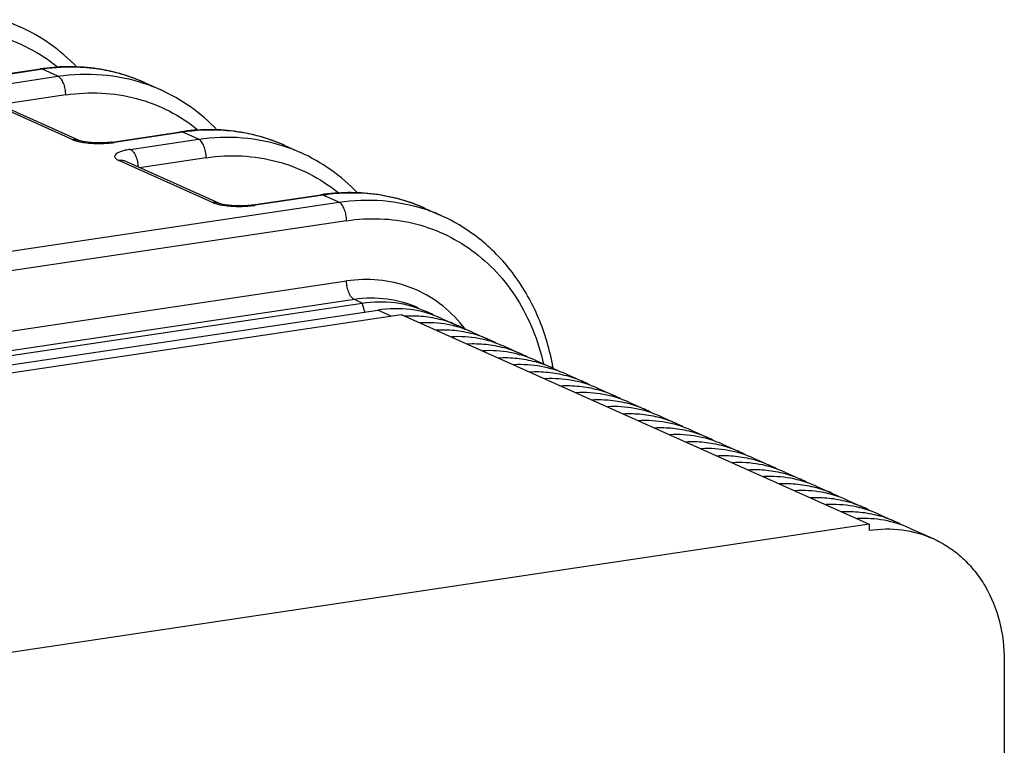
# Model space of a CAD drawing. Header units: millimetres. Extents: x 0 to 559, y 0 to 432.
# Tile 9 of 12: x 213 to 245, y 134 to 157. Entities that reach past the tile are written whole.
import ezdxf

# ---------------------------------------------------------------- set-up
doc = ezdxf.new("R2010")
doc.units = ezdxf.units.MM
doc.header["$LTSCALE"] = 30.734
doc.layers.get('0').update_dxf_attribs({"linetype": 'CONTINUOUS'})

msp = doc.modelspace()

# ---------------------------------------------------------------- linework, layer by layer
at = {"color": 7, "linetype": 'CONTINUOUS'}
for p, q in [((212.705, 156.761), (213.205, 156.537)), ((211.674, 154.857), (213.858, 155.183)), ((213.932, 155.172), (211.748, 154.845)), ((214.432, 154.947), (213.932, 155.172)), ((212.248, 154.621), (214.432, 154.947)), ((217.205, 154.744), (217.705, 154.52)), ((214.682, 154.352), (212.549, 154.034)), ((214.882, 152.923), (211.882, 154.267)), ((215.087, 152.896), (212.087, 154.241)), ((216.174, 152.839), (218.358, 153.166)), ((218.432, 153.154), (216.248, 152.828)), ((218.932, 152.93), (218.432, 153.154)), ((215.102, 152.89), (215.087, 152.896)), ((216.748, 152.604), (218.932, 152.93)), ((221.705, 152.727), (222.205, 152.503)), ((219.382, 150.905), (216.382, 152.25)), ((216.587, 152.223), (216.584, 152.225)), ((219.587, 150.879), (216.587, 152.223)), ((219.182, 152.335), (217.049, 152.016)), ((197.205, 146.994), (223.432, 150.913)), ((219.602, 150.872), (219.587, 150.879)), ((220.674, 150.822), (222.858, 151.148)), ((222.932, 151.137), (220.748, 150.811)), ((223.432, 150.913), (222.932, 151.137)), ((226.205, 150.71), (226.705, 150.485)), ((223.682, 150.318), (197.455, 146.399)), ((158.73, 138.68), (223.682, 148.386)), ((223.932, 147.791), (158.98, 138.085)), ((224.182, 147.679), (223.932, 147.791)), ((159.23, 137.973), (224.182, 147.679)), ((159.73, 137.749), (224.682, 147.455)), ((224.263, 147.392), (224.182, 147.679)), ((225.109, 147.263), (224.682, 147.455)), ((160.48, 137.606), (225.432, 147.312)), ((225.432, 147.312), (240.432, 140.587)), ((226.728, 147.188), (227.228, 146.963)), ((227.728, 146.739), (228.228, 146.515)), ((228.728, 146.291), (229.228, 146.067)), ((229.728, 145.843), (230.228, 145.619)), ((230.728, 145.394), (231.228, 145.17)), ((231.728, 144.946), (232.228, 144.722)), ((232.728, 144.498), (233.228, 144.274)), ((233.728, 144.05), (234.228, 143.825)), ((234.728, 143.601), (235.228, 143.377)), ((235.728, 143.153), (236.228, 142.929)), ((236.728, 142.705), (237.228, 142.481)), ((237.728, 142.256), (238.228, 142.032)), ((238.728, 141.808), (239.228, 141.584)), ((239.728, 141.36), (240.228, 141.136)), ((240.728, 140.912), (241.228, 140.687)), ((240.432, 140.587), (175.48, 130.882)), ((240.432, 140.587), (240.432, 140.394)), ((241.728, 140.463), (242.478, 140.127)), ((244.762, 136.212), (244.762, 63.767))]:
    msp.add_line(p, q, dxfattribs=at)
for points in [[(216.174, 152.839), (216.147, 152.835), (216.019, 152.821), (215.884, 152.813), (215.749, 152.81), (215.618, 152.813), (215.497, 152.82), (215.388, 152.831), (215.293, 152.844), (215.213, 152.859), (215.15, 152.874), (215.107, 152.888), (215.102, 152.89)], [(220.674, 150.822), (220.647, 150.818), (220.519, 150.804), (220.384, 150.796), (220.249, 150.793), (220.118, 150.795), (219.997, 150.803), (219.888, 150.813), (219.793, 150.827), (219.713, 150.842), (219.65, 150.857), (219.607, 150.871), (219.602, 150.872)]]:
    msp.add_lwpolyline(points, dxfattribs=at)
for centre, radius, start, end in [((214.866, 149.425), 5.815, 82.3174, 83.2927), ((214.88, 149.511), 5.728, 75.9605, 82.3349), ((214.896, 149.579), 5.658, 74.0441, 75.9554), ((214.907, 149.616), 5.619, 65.8631, 74.0468), ((215.411, 149.401), 5.609, 65.8578, 71.4411), ((219.366, 147.408), 5.815, 82.3174, 83.2927), ((219.38, 147.494), 5.728, 75.9605, 82.3349), ((214.941, 152.573), 0.354, 65.754, 68.8241), ((215.509, 154.711), 1.901, 257.3225, 258.6664), ((215.795, 155.944), 3.149, 275.087, 277.0032), ((215.842, 155.549), 2.752, 277.0186, 278.4826), ((219.396, 147.562), 5.658, 74.0441, 75.9554), ((219.407, 147.599), 5.619, 65.8631, 74.0468), ((219.911, 147.384), 5.609, 65.8578, 71.4411), ((219.441, 150.556), 0.354, 65.754, 68.8241), ((220.009, 152.694), 1.901, 257.3225, 258.6664), ((220.295, 153.926), 3.149, 275.0869, 277.0037), ((220.343, 153.532), 2.752, 277.0192, 278.4826), ((224.411, 145.367), 5.609, 65.8578, 71.4411), ((224.796, 144.217), 3.501, 61.6132, 65.8534), ((225.79, 143.754), 3.516, 65.8681, 74.6856), ((225.796, 143.769), 3.501, 61.6132, 65.8534), ((224.096, 144.291), 4.241, 36.7992, 40.5185), ((226.79, 143.306), 3.516, 65.8681, 74.6856), ((226.796, 143.32), 3.501, 61.6132, 65.8534), ((227.79, 142.858), 3.516, 65.8681, 74.6856), ((227.796, 142.872), 3.501, 61.6132, 65.8534), ((228.79, 142.41), 3.516, 65.8681, 74.6856), ((228.796, 142.424), 3.501, 61.6132, 65.8534), ((222.522, 144.217), 7.902, 10.0024, 10.3058), ((229.79, 141.961), 3.516, 65.8681, 74.6856), ((229.796, 141.976), 3.501, 61.6132, 65.8534), ((230.79, 141.513), 3.516, 65.8681, 74.6856), ((230.796, 141.527), 3.501, 61.6132, 65.8534), ((231.79, 141.065), 3.516, 65.8681, 74.6856), ((231.796, 141.079), 3.501, 61.6132, 65.8534), ((232.79, 140.616), 3.516, 65.8681, 74.6856), ((232.796, 140.631), 3.501, 61.6132, 65.8534), ((233.79, 140.168), 3.516, 65.8681, 74.6856), ((233.796, 140.182), 3.501, 61.6132, 65.8534), ((234.79, 139.72), 3.516, 65.8681, 74.6856), ((234.796, 139.734), 3.501, 61.6132, 65.8534), ((235.79, 139.272), 3.516, 65.8681, 74.6856), ((235.796, 139.286), 3.501, 61.6132, 65.8534), ((236.79, 138.823), 3.516, 65.8681, 74.6856), ((236.796, 138.838), 3.501, 61.6132, 65.8534), ((237.79, 138.375), 3.516, 65.8681, 74.6856), ((237.796, 138.389), 3.501, 61.6132, 65.8534), ((238.79, 137.927), 3.516, 65.8681, 74.6856), ((238.796, 137.941), 3.501, 61.6132, 65.8534), ((239.79, 137.478), 3.516, 65.8681, 74.6856), ((239.796, 137.493), 3.501, 61.6132, 65.8534)]:
    msp.add_arc(centre, radius, start, end, dxfattribs=at)
for points, knots in [([(215.035, 155.242), (214.774, 155.515), (214.202, 156.009), (213.546, 156.384), (213.205, 156.537)], [0, 0, 0, 0, 0.502241, 1, 1, 1, 1]), ([(210.182, 156.37), (210.562, 156.426), (211.328, 156.467), (212.455, 156.293), (213.511, 155.889), (214.14, 155.477), (214.43, 155.241)], [0, 0, 0, 0, 0.255104, 0.504801, 0.752002, 1, 1, 1, 1]), ([(217.205, 154.744), (216.948, 154.859), (216.415, 155.052), (215.58, 155.223), (214.72, 155.273), (214.145, 155.226), (213.858, 155.183)], [0, 0, 0, 0, 0.246938, 0.495148, 0.745824, 1, 1, 1, 1]), ([(213.932, 155.172), (213.926, 155.174), (213.903, 155.183), (213.877, 155.186), (213.858, 155.183)], [0, 0, 0, 0, 0.265297, 1, 1, 1, 1]), ([(215.545, 155.2), (215.413, 155.216), (214.876, 155.26), (214.333, 155.231), (213.932, 155.172)], [0, 0, 0, 0, 0.247354, 1, 1, 1, 1]), ([(214.432, 154.947), (214.898, 155.017), (215.837, 155.053), (216.76, 154.865), (217.196, 154.719)], [0, 0, 0, 0, 0.505717, 1, 1, 1, 1]), ([(214.682, 154.352), (214.682, 154.417), (214.669, 154.545), (214.618, 154.721), (214.543, 154.862), (214.47, 154.93), (214.432, 154.947)], [0, 0, 0, 0, 0.289815, 0.571605, 0.814303, 1, 1, 1, 1]), ([(214.682, 154.352), (215.062, 154.409), (215.828, 154.449), (216.955, 154.275), (218.011, 153.871), (218.64, 153.459), (218.93, 153.223)], [0, 0, 0, 0, 0.255104, 0.504801, 0.752002, 1, 1, 1, 1]), ([(219.535, 153.225), (219.274, 153.497), (218.702, 153.992), (218.046, 154.367), (217.705, 154.52)], [0, 0, 0, 0, 0.502241, 1, 1, 1, 1]), ([(221.705, 152.727), (221.448, 152.842), (220.915, 153.035), (220.08, 153.206), (219.22, 153.256), (218.645, 153.209), (218.358, 153.166)], [0, 0, 0, 0, 0.246938, 0.495148, 0.745824, 1, 1, 1, 1]), ([(218.432, 153.154), (218.426, 153.157), (218.403, 153.166), (218.377, 153.168), (218.358, 153.166)], [0, 0, 0, 0, 0.265297, 1, 1, 1, 1]), ([(220.045, 153.183), (219.913, 153.198), (219.376, 153.243), (218.833, 153.214), (218.432, 153.154)], [0, 0, 0, 0, 0.247354, 1, 1, 1, 1]), ([(214.882, 152.923), (214.897, 152.925), (214.96, 152.931), (215.025, 152.92), (215.069, 152.903)], [0, 0, 0, 0, 0.243554, 1, 1, 1, 1]), ([(214.882, 152.923), (214.897, 152.916), (214.965, 152.889), (215.036, 152.869), (215.092, 152.857)], [0, 0, 0, 0, 0.217511, 1, 1, 1, 1]), ([(215.136, 152.847), (215.283, 152.818), (215.597, 152.787), (215.912, 152.793), (216.074, 152.807)], [0, 0, 0, 0, 0.480605, 1, 1, 1, 1]), ([(216.174, 152.839), (216.193, 152.842), (216.219, 152.839), (216.243, 152.831), (216.248, 152.828)], [0, 0, 0, 0, 0.744122, 1, 1, 1, 1]), ([(218.932, 152.93), (219.398, 153), (220.337, 153.036), (221.26, 152.848), (221.696, 152.702)], [0, 0, 0, 0, 0.505717, 1, 1, 1, 1]), ([(219.182, 152.335), (219.182, 152.4), (219.169, 152.528), (219.118, 152.704), (219.043, 152.844), (218.97, 152.913), (218.932, 152.93)], [0, 0, 0, 0, 0.289815, 0.571605, 0.814303, 1, 1, 1, 1]), ([(216.748, 152.604), (216.695, 152.596), (216.596, 152.578), (216.463, 152.542), (216.359, 152.501), (216.286, 152.456), (216.25, 152.409), (216.247, 152.37), (216.256, 152.344), (216.275, 152.319), (216.315, 152.283), (216.354, 152.263), (216.382, 152.25)], [0, 0, 0, 0, 0.210872, 0.391783, 0.537704, 0.646767, 0.72404, 0.757154, 0.791705, 0.831447, 0.878771, 1, 1, 1, 1]), ([(216.748, 152.604), (216.783, 152.588), (216.852, 152.526), (216.928, 152.392), (216.981, 152.223), (216.996, 152.1), (216.998, 152.039)], [0, 0, 0, 0, 0.175946, 0.423329, 0.715535, 1, 1, 1, 1]), ([(224.035, 151.208), (223.774, 151.48), (223.202, 151.975), (222.546, 152.35), (222.205, 152.503)], [0, 0, 0, 0, 0.502241, 1, 1, 1, 1]), ([(216.587, 152.223), (216.554, 152.238), (216.486, 152.257), (216.416, 152.255), (216.382, 152.25)], [0, 0, 0, 0, 0.510391, 1, 1, 1, 1]), ([(219.182, 152.335), (219.562, 152.392), (220.328, 152.432), (221.455, 152.258), (222.511, 151.854), (223.14, 151.442), (223.43, 151.206)], [0, 0, 0, 0, 0.255104, 0.504801, 0.752002, 1, 1, 1, 1]), ([(226.205, 150.71), (225.948, 150.825), (225.415, 151.018), (224.58, 151.188), (223.72, 151.238), (223.145, 151.191), (222.858, 151.148)], [0, 0, 0, 0, 0.246938, 0.495148, 0.745824, 1, 1, 1, 1]), ([(226.205, 150.71), (225.954, 150.822), (225.435, 151.01), (224.619, 151.177), (223.777, 151.225), (223.213, 151.179), (222.932, 151.137)], [0, 0, 0, 0, 0.246253, 0.494078, 0.744919, 1, 1, 1, 1]), ([(219.382, 150.905), (219.397, 150.908), (219.46, 150.913), (219.525, 150.903), (219.569, 150.886)], [0, 0, 0, 0, 0.243554, 1, 1, 1, 1]), ([(219.382, 150.905), (219.397, 150.899), (219.465, 150.871), (219.536, 150.852), (219.592, 150.839)], [0, 0, 0, 0, 0.217511, 1, 1, 1, 1]), ([(222.932, 151.137), (222.926, 151.14), (222.903, 151.149), (222.877, 151.151), (222.858, 151.148)], [0, 0, 0, 0, 0.265297, 1, 1, 1, 1]), ([(223.432, 150.913), (223.898, 150.982), (224.837, 151.018), (225.76, 150.831), (226.196, 150.684)], [0, 0, 0, 0, 0.505717, 1, 1, 1, 1]), ([(223.682, 150.318), (223.682, 150.383), (223.669, 150.51), (223.618, 150.686), (223.543, 150.827), (223.47, 150.896), (223.432, 150.913)], [0, 0, 0, 0, 0.289815, 0.571605, 0.814303, 1, 1, 1, 1]), ([(219.636, 150.83), (219.783, 150.801), (220.097, 150.77), (220.412, 150.776), (220.574, 150.79)], [0, 0, 0, 0, 0.480605, 1, 1, 1, 1]), ([(220.674, 150.822), (220.693, 150.825), (220.719, 150.822), (220.743, 150.813), (220.748, 150.811)], [0, 0, 0, 0, 0.744122, 1, 1, 1, 1]), ([(223.682, 150.318), (224.038, 150.371), (224.754, 150.413), (225.811, 150.272), (226.81, 149.928), (227.722, 149.393), (228.519, 148.682), (229.18, 147.815), (229.687, 146.819), (229.911, 146.096), (229.995, 145.724)], [0, 0, 0, 0, 0.12511, 0.247666, 0.368889, 0.49018, 0.612932, 0.738335, 0.867223, 1, 1, 1, 1]), ([(230.296, 145.63), (230.199, 146.167), (229.897, 147.206), (229.239, 148.378), (228.569, 149.179), (228.005, 149.702), (227.383, 150.145), (226.935, 150.382), (226.705, 150.485)], [0, 0, 0, 0, 0.260635, 0.512688, 0.636181, 0.758274, 0.879388, 1, 1, 1, 1]), ([(227.32, 147.047), (227.1, 147.303), (226.6, 147.762), (225.701, 148.234), (224.705, 148.458), (224.021, 148.436), (223.682, 148.386)], [0, 0, 0, 0, 0.250552, 0.497547, 0.745844, 1, 1, 1, 1]), ([(223.932, 147.791), (223.894, 147.808), (223.822, 147.877), (223.747, 148.017), (223.695, 148.193), (223.682, 148.321), (223.682, 148.386)], [0, 0, 0, 0, 0.185697, 0.428395, 0.710185, 1, 1, 1, 1]), ([(225.978, 147.524), (225.664, 147.664), (224.985, 147.855), (224.28, 147.843), (223.932, 147.791)], [0, 0, 0, 0, 0.494015, 1, 1, 1, 1]), ([(224.182, 147.679), (224.53, 147.731), (225.235, 147.743), (225.914, 147.552), (226.228, 147.412)], [0, 0, 0, 0, 0.505985, 1, 1, 1, 1]), ([(226.728, 147.188), (226.414, 147.328), (225.735, 147.519), (225.03, 147.507), (224.682, 147.455)], [0, 0, 0, 0, 0.494015, 1, 1, 1, 1]), ([(225.551, 147.268), (225.749, 147.279), (226.143, 147.27), (226.531, 147.197), (226.719, 147.146)], [0, 0, 0, 0, 0.503699, 1, 1, 1, 1]), ([(227.728, 146.739), (227.469, 146.855), (226.916, 147.026), (226.339, 147.059), (226.051, 147.044)], [0, 0, 0, 0, 0.495796, 1, 1, 1, 1]), ([(226.551, 146.82), (226.749, 146.83), (227.143, 146.821), (227.531, 146.749), (227.719, 146.698)], [0, 0, 0, 0, 0.503699, 1, 1, 1, 1]), ([(228.728, 146.291), (228.469, 146.407), (227.916, 146.578), (227.339, 146.611), (227.051, 146.596)], [0, 0, 0, 0, 0.495796, 1, 1, 1, 1]), ([(227.551, 146.371), (227.749, 146.382), (228.143, 146.373), (228.531, 146.301), (228.719, 146.249)], [0, 0, 0, 0, 0.503699, 1, 1, 1, 1]), ([(229.728, 145.843), (229.469, 145.959), (228.916, 146.129), (228.339, 146.163), (228.051, 146.147)], [0, 0, 0, 0, 0.495796, 1, 1, 1, 1]), ([(228.551, 145.923), (228.749, 145.934), (229.143, 145.925), (229.531, 145.852), (229.719, 145.801)], [0, 0, 0, 0, 0.503699, 1, 1, 1, 1]), ([(230.728, 145.394), (230.469, 145.51), (229.916, 145.681), (229.339, 145.715), (229.051, 145.699)], [0, 0, 0, 0, 0.495796, 1, 1, 1, 1]), ([(229.551, 145.475), (229.749, 145.486), (230.143, 145.477), (230.531, 145.404), (230.719, 145.353)], [0, 0, 0, 0, 0.503699, 1, 1, 1, 1]), ([(231.728, 144.946), (231.469, 145.062), (230.916, 145.233), (230.339, 145.266), (230.051, 145.251)], [0, 0, 0, 0, 0.495796, 1, 1, 1, 1]), ([(230.551, 145.027), (230.749, 145.037), (231.143, 145.028), (231.531, 144.956), (231.719, 144.904)], [0, 0, 0, 0, 0.503699, 1, 1, 1, 1]), ([(232.728, 144.498), (232.469, 144.614), (231.916, 144.784), (231.339, 144.818), (231.051, 144.802)], [0, 0, 0, 0, 0.495796, 1, 1, 1, 1]), ([(231.551, 144.578), (231.749, 144.589), (232.143, 144.58), (232.531, 144.508), (232.719, 144.456)], [0, 0, 0, 0, 0.503699, 1, 1, 1, 1]), ([(233.728, 144.05), (233.469, 144.166), (232.916, 144.336), (232.339, 144.37), (232.051, 144.354)], [0, 0, 0, 0, 0.495796, 1, 1, 1, 1]), ([(232.551, 144.13), (232.749, 144.141), (233.143, 144.132), (233.531, 144.059), (233.719, 144.008)], [0, 0, 0, 0, 0.503699, 1, 1, 1, 1]), ([(234.728, 143.601), (234.469, 143.717), (233.916, 143.888), (233.339, 143.921), (233.051, 143.906)], [0, 0, 0, 0, 0.495796, 1, 1, 1, 1]), ([(233.551, 143.682), (233.749, 143.692), (234.143, 143.683), (234.531, 143.611), (234.719, 143.56)], [0, 0, 0, 0, 0.503699, 1, 1, 1, 1]), ([(235.728, 143.153), (235.469, 143.269), (234.916, 143.44), (234.339, 143.473), (234.051, 143.458)], [0, 0, 0, 0, 0.495796, 1, 1, 1, 1]), ([(234.551, 143.233), (234.749, 143.244), (235.143, 143.235), (235.531, 143.163), (235.719, 143.111)], [0, 0, 0, 0, 0.503699, 1, 1, 1, 1]), ([(236.728, 142.705), (236.469, 142.821), (235.916, 142.991), (235.339, 143.025), (235.051, 143.009)], [0, 0, 0, 0, 0.495796, 1, 1, 1, 1]), ([(235.551, 142.785), (235.749, 142.796), (236.143, 142.787), (236.531, 142.714), (236.719, 142.663)], [0, 0, 0, 0, 0.503699, 1, 1, 1, 1]), ([(237.728, 142.256), (237.469, 142.372), (236.916, 142.543), (236.339, 142.577), (236.051, 142.561)], [0, 0, 0, 0, 0.495796, 1, 1, 1, 1]), ([(236.551, 142.337), (236.749, 142.348), (237.143, 142.339), (237.531, 142.266), (237.719, 142.215)], [0, 0, 0, 0, 0.503699, 1, 1, 1, 1]), ([(238.728, 141.808), (238.469, 141.924), (237.916, 142.095), (237.339, 142.128), (237.051, 142.113)], [0, 0, 0, 0, 0.495796, 1, 1, 1, 1]), ([(237.551, 141.889), (237.749, 141.899), (238.143, 141.89), (238.531, 141.818), (238.719, 141.766)], [0, 0, 0, 0, 0.503699, 1, 1, 1, 1]), ([(239.728, 141.36), (239.469, 141.476), (238.916, 141.646), (238.339, 141.68), (238.051, 141.664)], [0, 0, 0, 0, 0.495796, 1, 1, 1, 1]), ([(238.551, 141.44), (238.749, 141.451), (239.143, 141.442), (239.531, 141.37), (239.719, 141.318)], [0, 0, 0, 0, 0.503699, 1, 1, 1, 1]), ([(240.728, 140.912), (240.469, 141.028), (239.916, 141.198), (239.339, 141.232), (239.051, 141.216)], [0, 0, 0, 0, 0.495796, 1, 1, 1, 1]), ([(239.551, 140.992), (239.749, 141.003), (240.143, 140.994), (240.531, 140.921), (240.719, 140.87)], [0, 0, 0, 0, 0.503699, 1, 1, 1, 1]), ([(241.728, 140.463), (241.469, 140.579), (240.916, 140.75), (240.339, 140.783), (240.051, 140.768)], [0, 0, 0, 0, 0.495796, 1, 1, 1, 1]), ([(240.432, 140.394), (240.78, 140.446), (241.485, 140.458), (242.164, 140.267), (242.478, 140.127)], [0, 0, 0, 0, 0.505985, 1, 1, 1, 1]), ([(242.478, 140.127), (242.649, 140.05), (242.982, 139.867), (243.433, 139.515), (243.829, 139.091), (244.278, 138.435), (244.664, 137.469), (244.762, 136.636), (244.762, 136.212)], [0, 0, 0, 0, 0.117887, 0.236675, 0.35718, 0.480065, 0.733967, 1, 1, 1, 1])]:
    msp.add_open_spline(points, degree=3, knots=knots, dxfattribs=at)

doc.saveas('drawing.dxf')
